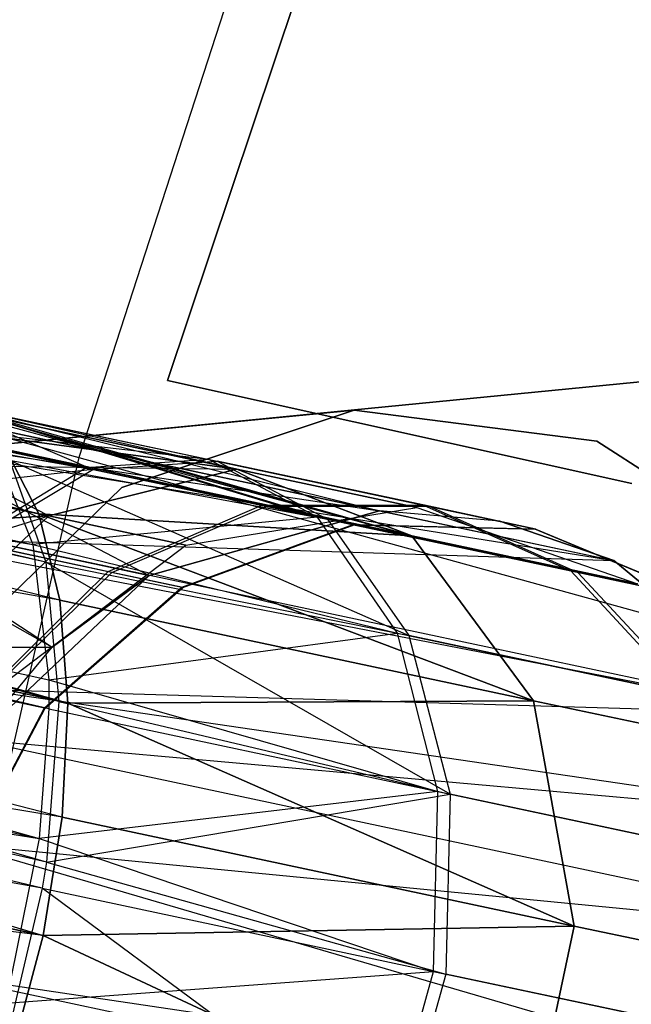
# Model space of a CAD drawing. Extents: x 0.3 to 7.1, y -3.38 to 3.38.
# Tile 197 of 256: x 2.15 to 2.28, y 0.31 to 0.51. Entities that reach past the tile are written whole.
import ezdxf

# ---------------------------------------------------------------- set-up
doc = ezdxf.new("R2010")
doc.units = 0
doc.header["$LTSCALE"] = 2.54
doc.layers.get('0').update_dxf_attribs({"linetype": 'CONTINUOUS'})

# ---------------------------------------------------------------- blocks, each defined once
blk = doc.blocks.new('SINGLES_AVVSTL_STL')
at = {"color": 0}
for p, q in [((2.22453, 0.56083, 54.63894), (2.18338, 0.43784, 54.63894)), ((2.18338, 0.43784, 54.83894), (2.22453, 0.56083, 54.83894)), ((2.18338, 0.43784, 54.83894), (2.22453, 0.56083, 54.83894)), ((2.22453, 0.56083, 54.63894), (2.18338, 0.43784, 54.63894)), ((2.22453, 0.56083, 20.27364), (2.18338, 0.43783, 20.27364)), ((2.18338, 0.43783, 20.47364), (2.22453, 0.56083, 20.47364)), ((2.18338, 0.43783, 20.47364), (2.22453, 0.56083, 20.47364)), ((2.22453, 0.56083, 20.27364), (2.18338, 0.43783, 20.27364)), ((2.20967, 0.55794, 5.1494), (2.16564, 0.42244, 5.1494)), ((2.20967, 0.55794, 5.1494), (2.16564, 0.42244, 5.1494)), ((2.15765, 0.41119, 20.57673), (1.59332, 0.54849, 20.88316)), ((2.15765, 0.41119, 20.57673), (1.59332, 0.54849, 20.88316)), ((2.15765, 0.41119, 20.11213), (1.61685, 0.52614, 19.77053)), ((2.15765, 0.41119, 20.11213), (1.61685, 0.52614, 19.77053)), ((2.16185, 0.39395, 20.09581), (1.61685, 0.52614, 19.77053)), ((2.16185, 0.39395, 20.09581), (1.61685, 0.52614, 19.77053)), ((1.61685, 0.52614, 20.91834), (2.15765, 0.41119, 20.57673)), ((2.16343, 0.37333, 20.60545), (1.61685, 0.52614, 20.91834)), ((2.16343, 0.37333, 20.60545), (1.61685, 0.52614, 20.91834)), ((2.16185, 0.39395, 20.59306), (1.61685, 0.52614, 20.91834)), ((2.16185, 0.39395, 20.59306), (1.61685, 0.52614, 20.91834)), ((1.61685, 0.52614, 20.91834), (2.15765, 0.41119, 20.57673)), ((2.15908, 0.40152, 54.47771), (1.63674, 0.52482, 54.16797)), ((2.15908, 0.40152, 54.47771), (1.63674, 0.52482, 54.16797)), ((1.61918, 0.52132, 55.30776), (2.15647, 0.40503, 54.97045)), ((1.61918, 0.52132, 55.30776), (2.15647, 0.40503, 54.97045)), ((2.15908, 0.40152, 54.47771), (1.64127, 0.51663, 54.16001)), ((2.15908, 0.40152, 54.47771), (1.64127, 0.51663, 54.16001)), ((2.16166, 0.37368, 54.45911), (1.64127, 0.51663, 54.16001)), ((2.16166, 0.37368, 54.45911), (1.64127, 0.51663, 54.16001)), ((2.15965, 0.37219, 54.99293), (1.62722, 0.49537, 55.32462)), ((1.62722, 0.49537, 55.32462), (2.15774, 0.34627, 55.00088)), ((1.62722, 0.49537, 55.32462), (2.15774, 0.34627, 55.00088)), ((1.62722, 0.49537, 55.32462), (2.15647, 0.40503, 54.97045)), ((1.62722, 0.49537, 55.32462), (2.15647, 0.40503, 54.97045)), ((1.62722, 0.49537, 55.32462), (2.15962, 0.37801, 54.99012)), ((1.62722, 0.49537, 55.32462), (2.15962, 0.37801, 54.99012)), ((2.15965, 0.37219, 54.99293), (1.62722, 0.49537, 55.32462)), ((2.16166, 0.37368, 54.45911), (1.64914, 0.49071, 54.14302)), ((2.16166, 0.37368, 54.45911), (1.64914, 0.49071, 54.14302)), ((2.15917, 0.34156, 54.44963), (1.64914, 0.49071, 54.14302)), ((2.15917, 0.34156, 54.44963), (1.64914, 0.49071, 54.14302)), ((2.16185, 0.39395, 20.09581), (1.6286, 0.48701, 19.74558)), ((2.16185, 0.39395, 20.09581), (1.6286, 0.48701, 19.74558)), ((2.16343, 0.37333, 20.08342), (1.6286, 0.48701, 19.74558)), ((2.16343, 0.37333, 20.08342), (1.6286, 0.48701, 19.74558)), ((2.16231, 0.35053, 20.07569), (1.6286, 0.48701, 19.74558)), ((2.16231, 0.35053, 20.07569), (1.6286, 0.48701, 19.74558)), ((2.16231, 0.35053, 20.61318), (1.6286, 0.48701, 20.94329)), ((1.6286, 0.48701, 20.94329), (2.15855, 0.32686, 20.61581)), ((2.16231, 0.35053, 20.61318), (1.6286, 0.48701, 20.94329)), ((2.16343, 0.37333, 20.60545), (1.6286, 0.48701, 20.94329)), ((2.16343, 0.37333, 20.60545), (1.6286, 0.48701, 20.94329)), ((1.6286, 0.48701, 20.94329), (2.15855, 0.32686, 20.61581)), ((1.62882, 0.46333, 55.33508), (2.15774, 0.34627, 55.00088)), ((1.62882, 0.46333, 55.33508), (2.15774, 0.34627, 55.00088)), ((2.01455, 0.46413, 4.98093), (2.16564, 0.42244, 5.1494)), ((2.01455, 0.46413, 4.98093), (2.16564, 0.42244, 5.1494)), ((2.15917, 0.34156, 54.44963), (1.65064, 0.45869, 54.13249)), ((2.15917, 0.34156, 54.44963), (1.65064, 0.45869, 54.13249)), ((2.15832, 0.33634, 54.44905), (1.65064, 0.45869, 54.13249)), ((2.15832, 0.33634, 54.44905), (1.65064, 0.45869, 54.13249)), ((2.3759, 0.44715, 61.72336), (2.11123, 0.42127, 61.72336)), ((2.11123, 0.42127, 61.52336), (2.3759, 0.44715, 61.52336)), ((2.3759, 0.44715, 61.72336), (2.2207, 0.43193, 61.72336)), ((2.3759, 0.44715, 61.52336), (2.2207, 0.43193, 61.52336)), ((1.62586, 0.44008, 19.73658), (2.15855, 0.32686, 20.07306)), ((2.16231, 0.35053, 20.07569), (1.62586, 0.44008, 19.73658)), ((2.16231, 0.35053, 20.07569), (1.62586, 0.44008, 19.73658)), ((1.62586, 0.44008, 19.73658), (2.15855, 0.32686, 20.07306)), ((2.15855, 0.32686, 20.61581), (1.62586, 0.44008, 20.95229)), ((2.15855, 0.32686, 20.61581), (1.62586, 0.44008, 20.95229)), ((2.18338, 0.43784, 54.63894), (2.18338, 0.43784, 54.83894)), ((2.18338, 0.43784, 54.83894), (2.27627, 0.41724, 54.83894)), ((2.27627, 0.41724, 54.63894), (2.18338, 0.43784, 54.63894)), ((2.18338, 0.43784, 54.83894), (2.27627, 0.41724, 54.83894)), ((2.18338, 0.43784, 54.63894), (2.18338, 0.43784, 54.83894)), ((2.27627, 0.41724, 54.63894), (2.18338, 0.43784, 54.63894)), ((2.18338, 0.43783, 20.27364), (2.18338, 0.43783, 20.47364)), ((2.18338, 0.43783, 20.47364), (2.27627, 0.41724, 20.47364)), ((2.27627, 0.41724, 20.27364), (2.18338, 0.43783, 20.27364)), ((2.18338, 0.43783, 20.47364), (2.27627, 0.41724, 20.47364)), ((2.18338, 0.43783, 20.27364), (2.18338, 0.43783, 20.47364)), ((2.27627, 0.41724, 20.27364), (2.18338, 0.43783, 20.27364)), ((2.13246, 0.43389, 20.51445), (2.19724, 0.42012, 20.46236)), ((2.13246, 0.43389, 20.51445), (2.19724, 0.42012, 20.46236)), ((2.13246, 0.43389, 20.51445), (2.23223, 0.40679, 20.49216)), ((2.13246, 0.43389, 20.51445), (2.23223, 0.40679, 20.49216)), ((2.13494, 0.43408, 54.90861), (2.19164, 0.42206, 54.87628)), ((2.13494, 0.43408, 54.90861), (2.19164, 0.42206, 54.87628)), ((2.13594, 0.4339, 54.91094), (2.19164, 0.42206, 54.87628)), ((2.13594, 0.4339, 54.91094), (2.19164, 0.42206, 54.87628)), ((2.13653, 0.43373, 54.54262), (2.19331, 0.4217, 54.57553)), ((2.13653, 0.43373, 54.54262), (2.19331, 0.4217, 54.57553)), ((2.13653, 0.43373, 54.54262), (2.16846, 0.42008, 54.60255)), ((2.13653, 0.43373, 54.54262), (2.16846, 0.42008, 54.60255)), ((2.13693, 0.43365, 54.91328), (2.19164, 0.42206, 54.87628)), ((2.13693, 0.43365, 54.91328), (2.19164, 0.42206, 54.87628)), ((2.13693, 0.43365, 54.91328), (2.21338, 0.41053, 54.90357)), ((2.13693, 0.43365, 54.91328), (2.21338, 0.41053, 54.90357)), ((2.19724, 0.42012, 20.22652), (2.13764, 0.43354, 20.16352)), ((2.19724, 0.42012, 20.22652), (2.13764, 0.43354, 20.16352)), ((2.13764, 0.43354, 20.52535), (2.23223, 0.40679, 20.49216)), ((2.13764, 0.43354, 20.52535), (2.23223, 0.40679, 20.49216)), ((2.13764, 0.43354, 54.54008), (2.19331, 0.4217, 54.57553)), ((2.13764, 0.43354, 54.54008), (2.19331, 0.4217, 54.57553)), ((2.13764, 0.43354, 61.42473), (2.22581, 0.41182, 61.44865)), ((2.13764, 0.43354, 61.42473), (2.22581, 0.41182, 61.44865)), ((2.13873, 0.43327, 54.53752), (2.21535, 0.41012, 54.5485)), ((2.13873, 0.43327, 54.53752), (2.21535, 0.41012, 54.5485)), ((2.13873, 0.43327, 54.53752), (2.19331, 0.4217, 54.57553)), ((2.13873, 0.43327, 54.53752), (2.19331, 0.4217, 54.57553)), ((1.62381, 0.43246, 55.337), (2.15774, 0.34627, 55.00088)), ((1.62381, 0.43246, 55.337), (2.15774, 0.34627, 55.00088)), ((2.11123, 0.42127, 61.72336), (2.2207, 0.43193, 61.72336)), ((2.2207, 0.43193, 61.52336), (2.11123, 0.42127, 61.52336)), ((2.1318, 0.43181, 61.44863), (2.22581, 0.41182, 61.44865)), ((2.1318, 0.43181, 61.44863), (2.22581, 0.41182, 61.44865)), ((2.19724, 0.42012, 20.22652), (2.14251, 0.43176, 20.15262)), ((2.19724, 0.42012, 20.22652), (2.14251, 0.43176, 20.15262)), ((2.23223, 0.40679, 20.1967), (2.14251, 0.43176, 20.15262)), ((2.23223, 0.40679, 20.1967), (2.14251, 0.43176, 20.15262)), ((2.14251, 0.43176, 20.53625), (2.23223, 0.40679, 20.49216)), ((2.14251, 0.43176, 20.53625), (2.23223, 0.40679, 20.49216)), ((2.17426, 0.41644, 61.72336), (2.2207, 0.43193, 61.72336)), ((2.2207, 0.43193, 61.52336), (2.17426, 0.41644, 61.52336)), ((2.2207, 0.43193, 61.52336), (2.17426, 0.41644, 61.52336)), ((2.17426, 0.41644, 61.72336), (2.2207, 0.43193, 61.72336)), ((2.2207, 0.43193, 61.72336), (2.26926, 0.42573, 61.72336)), ((2.26926, 0.42573, 61.52336), (2.2207, 0.43193, 61.52336)), ((2.2207, 0.43193, 61.72336), (2.2207, 0.43193, 61.52336)), ((2.26926, 0.42573, 61.52336), (2.2207, 0.43193, 61.52336)), ((2.2207, 0.43193, 61.72336), (2.26926, 0.42573, 61.72336)), ((2.2207, 0.43193, 61.72336), (2.2207, 0.43193, 61.52336)), ((2.19164, 0.42206, 54.87628), (2.12044, 0.43029, 54.8778)), ((2.19164, 0.42206, 54.87628), (2.12044, 0.43029, 54.8778)), ((2.16709, 0.42037, 54.84898), (2.12044, 0.43029, 54.8778)), ((2.16709, 0.42037, 54.84898), (2.12044, 0.43029, 54.8778)), ((2.15962, 0.41077, 20.25459), (2.1215, 0.43032, 20.1956)), ((2.15962, 0.41077, 20.25459), (2.1215, 0.43032, 20.1956)), ((2.19724, 0.42012, 20.22652), (2.1215, 0.43032, 20.1956)), ((2.19724, 0.42012, 20.22652), (2.1215, 0.43032, 20.1956)), ((2.1215, 0.43032, 20.49327), (2.19724, 0.42012, 20.46236)), ((2.1215, 0.43032, 20.49327), (2.19724, 0.42012, 20.46236)), ((2.14228, 0.42959, 61.40081), (2.27263, 0.40187, 61.40079)), ((2.14228, 0.42959, 61.40081), (2.22581, 0.41182, 61.44865)), ((2.14228, 0.42959, 61.40081), (2.27263, 0.40187, 61.40079)), ((2.14228, 0.42959, 61.40081), (2.22581, 0.41182, 61.44865)), ((2.15832, 0.33634, 54.44905), (1.64561, 0.42783, 54.13054)), ((2.15832, 0.33634, 54.44905), (1.64561, 0.42783, 54.13054)), ((2.12008, 0.42868, 54.57681), (2.16846, 0.42008, 54.60255)), ((2.12008, 0.42868, 54.57681), (2.16846, 0.42008, 54.60255)), ((2.12664, 0.42661, 61.46633), (2.22581, 0.41182, 61.44865)), ((2.12664, 0.42661, 61.46633), (2.22581, 0.41182, 61.44865)), ((2.12664, 0.42661, 61.46633), (2.17973, 0.39888, 61.49103)), ((2.12664, 0.42661, 61.46633), (2.17973, 0.39888, 61.49103)), ((2.26926, 0.42573, 61.72336), (2.31033, 0.39908, 61.72336)), ((2.31033, 0.39908, 61.52336), (2.26926, 0.42573, 61.52336)), ((2.26926, 0.42573, 61.52336), (2.26926, 0.42573, 61.72336)), ((2.26926, 0.42573, 61.52336), (2.26926, 0.42573, 61.72336)), ((2.31033, 0.39908, 61.52336), (2.26926, 0.42573, 61.52336)), ((2.26926, 0.42573, 61.72336), (2.31033, 0.39908, 61.72336)), ((2.14869, 0.42428, 54.94406), (2.21338, 0.41053, 54.90357)), ((2.14869, 0.42428, 54.94406), (2.21338, 0.41053, 54.90357)), ((2.14869, 0.42428, 54.94406), (2.15647, 0.40503, 54.97045)), ((2.14869, 0.42428, 54.94406), (2.15647, 0.40503, 54.97045)), ((2.23223, 0.40679, 20.1967), (2.15107, 0.42404, 20.13144)), ((2.23223, 0.40679, 20.1967), (2.15107, 0.42404, 20.13144)), ((2.15765, 0.41119, 20.11213), (2.15107, 0.42404, 20.13144)), ((2.15107, 0.42404, 20.55742), (2.23223, 0.40679, 20.49216)), ((2.15107, 0.42404, 20.55742), (2.23223, 0.40679, 20.49216)), ((2.15107, 0.42404, 20.55742), (2.15765, 0.41119, 20.57673)), ((2.15765, 0.41119, 20.11213), (2.15107, 0.42404, 20.13144)), ((2.15107, 0.42404, 20.55742), (2.15765, 0.41119, 20.57673)), ((2.16564, 0.42244, 5.1494), (2.13393, 0.28353, 5.1494)), ((2.16564, 0.42244, 5.1494), (2.13393, 0.28353, 5.1494)), ((2.14499, 0.42235, 61.38237), (2.27263, 0.40187, 61.40079)), ((2.14499, 0.42235, 61.38237), (2.27263, 0.40187, 61.40079)), ((2.15176, 0.42194, 54.50336), (2.15908, 0.40152, 54.47771)), ((2.15176, 0.42194, 54.50336), (2.15908, 0.40152, 54.47771)), ((2.15176, 0.42194, 54.50336), (2.23161, 0.38688, 54.52513)), ((2.15176, 0.42194, 54.50336), (2.23161, 0.38688, 54.52513)), ((2.15176, 0.42194, 54.50336), (2.21535, 0.41012, 54.5485)), ((2.15176, 0.42194, 54.50336), (2.21535, 0.41012, 54.5485)), ((2.16564, 0.42244, 5.1494), (2.32943, 0.37723, 5.30457)), ((2.16564, 0.42244, 5.1494), (2.32943, 0.37723, 5.30457)), ((2.19164, 0.42206, 54.87628), (2.16709, 0.42037, 54.84898)), ((2.19164, 0.42206, 54.87628), (2.16709, 0.42037, 54.84898)), ((2.16846, 0.42008, 54.60255), (2.19331, 0.4217, 54.57553)), ((2.16846, 0.42008, 54.60255), (2.19331, 0.4217, 54.57553)), ((2.21338, 0.41053, 54.90357), (2.19164, 0.42206, 54.87628)), ((2.19164, 0.42206, 54.87628), (2.23458, 0.41293, 54.82215)), ((2.21338, 0.41053, 54.90357), (2.19164, 0.42206, 54.87628)), ((2.19164, 0.42206, 54.87628), (2.23458, 0.41293, 54.82215)), ((2.19331, 0.4217, 54.57553), (2.21535, 0.41012, 54.5485)), ((2.23572, 0.41269, 54.6303), (2.19331, 0.4217, 54.57553)), ((2.19331, 0.4217, 54.57553), (2.21535, 0.41012, 54.5485)), ((2.23572, 0.41269, 54.6303), (2.19331, 0.4217, 54.57553)), ((2.16846, 0.42008, 54.60255), (2.10518, 0.41298, 54.60251)), ((2.16846, 0.42008, 54.60255), (2.10518, 0.41298, 54.60251)), ((2.15962, 0.41077, 20.25459), (2.11027, 0.42126, 20.2149)), ((2.15962, 0.41077, 20.25459), (2.11027, 0.42126, 20.2149)), ((2.11027, 0.42126, 20.47396), (2.15962, 0.41077, 20.43428)), ((2.11027, 0.42126, 20.47396), (2.15962, 0.41077, 20.43428)), ((2.11027, 0.42126, 20.47396), (2.19724, 0.42012, 20.46236)), ((2.11027, 0.42126, 20.47396), (2.19724, 0.42012, 20.46236)), ((2.16709, 0.42037, 54.84898), (2.14305, 0.4057, 54.82537)), ((2.16709, 0.42037, 54.84898), (2.14305, 0.4057, 54.82537)), ((2.14416, 0.40547, 54.62593), (2.16846, 0.42008, 54.60255)), ((2.14416, 0.40547, 54.62593), (2.16846, 0.42008, 54.60255)), ((2.15962, 0.41077, 20.25459), (2.19724, 0.42012, 20.22652)), ((2.19724, 0.42012, 20.46236), (2.15962, 0.41077, 20.43428)), ((2.15962, 0.41077, 20.25459), (2.19724, 0.42012, 20.22652)), ((2.19724, 0.42012, 20.46236), (2.15962, 0.41077, 20.43428)), ((2.16709, 0.42037, 54.84898), (2.20227, 0.4129, 54.80463)), ((2.16709, 0.42037, 54.84898), (2.20227, 0.4129, 54.80463)), ((2.20321, 0.4127, 54.64743), (2.16846, 0.42008, 54.60255)), ((2.20321, 0.4127, 54.64743), (2.16846, 0.42008, 54.60255)), ((2.19724, 0.42012, 20.22652), (2.23223, 0.40679, 20.1967)), ((2.23223, 0.40679, 20.49216), (2.19724, 0.42012, 20.46236)), ((2.23325, 0.41247, 20.30231), (2.19724, 0.42012, 20.22652)), ((2.23325, 0.41247, 20.30231), (2.19724, 0.42012, 20.22652)), ((2.19724, 0.42012, 20.22652), (2.23223, 0.40679, 20.1967)), ((2.19724, 0.42012, 20.46236), (2.23325, 0.41247, 20.38656)), ((2.19724, 0.42012, 20.46236), (2.23325, 0.41247, 20.38656)), ((2.23223, 0.40679, 20.49216), (2.19724, 0.42012, 20.46236)), ((2.13914, 0.38234, 61.72336), (2.17426, 0.41644, 61.72336)), ((2.17426, 0.41644, 61.52336), (2.13914, 0.38234, 61.52336)), ((2.17426, 0.41644, 61.52336), (2.13914, 0.38234, 61.52336)), ((2.13914, 0.38234, 61.72336), (2.17426, 0.41644, 61.72336)), ((2.17426, 0.41644, 61.52336), (2.17426, 0.41644, 61.72336)), ((2.17426, 0.41644, 61.52336), (2.17426, 0.41644, 61.72336)), ((2.1179, 0.41203, 61.49102), (2.17973, 0.39888, 61.49103)), ((2.1179, 0.41203, 61.49102), (2.17973, 0.39888, 61.49103)), ((2.1179, 0.41203, 61.49102), (2.16034, 0.38455, 61.50702)), ((2.1179, 0.41203, 61.49102), (2.16034, 0.38455, 61.50702)), ((2.17152, 0.39965, 54.78948), (2.20227, 0.4129, 54.80463)), ((2.17152, 0.39965, 54.78948), (2.20227, 0.4129, 54.80463)), ((2.17228, 0.39949, 54.66225), (2.20321, 0.4127, 54.64743)), ((2.17228, 0.39949, 54.66225), (2.20321, 0.4127, 54.64743)), ((2.22581, 0.41182, 61.75081), (2.17973, 0.39888, 61.75081)), ((2.17973, 0.39888, 61.49103), (2.22581, 0.41182, 61.44865)), ((2.22581, 0.41182, 61.75081), (2.17973, 0.39888, 61.75081)), ((2.17973, 0.39888, 61.49103), (2.22581, 0.41182, 61.44865)), ((2.18706, 0.40494, 20.31234), (2.23325, 0.41247, 20.30231)), ((2.18706, 0.40494, 20.37653), (2.23325, 0.41247, 20.38656)), ((2.18706, 0.40494, 20.31234), (2.23325, 0.41247, 20.30231)), ((2.18706, 0.40494, 20.37653), (2.23325, 0.41247, 20.38656)), ((2.20227, 0.4129, 54.80463), (2.23458, 0.41293, 54.82215)), ((2.20227, 0.4129, 54.80463), (2.23458, 0.41293, 54.82215)), ((2.20227, 0.4129, 54.80463), (2.22048, 0.40903, 54.75029)), ((2.20227, 0.4129, 54.80463), (2.22048, 0.40903, 54.75029)), ((2.20321, 0.4127, 54.64743), (2.23572, 0.41269, 54.6303)), ((2.20321, 0.4127, 54.64743), (2.23572, 0.41269, 54.6303)), ((2.2207, 0.40898, 54.70154), (2.20321, 0.4127, 54.64743)), ((2.2207, 0.40898, 54.70154), (2.20321, 0.4127, 54.64743)), ((2.24983, 0.40969, 61.75081), (2.22581, 0.41182, 61.75081)), ((2.22581, 0.41182, 61.75081), (2.22581, 0.41182, 61.44865)), ((2.22581, 0.41182, 61.75081), (2.27263, 0.40187, 61.40079)), ((2.22581, 0.41182, 61.75081), (2.22581, 0.41182, 61.44865)), ((2.22581, 0.41182, 61.75081), (2.27263, 0.40187, 61.40079)), ((2.24983, 0.40969, 61.75081), (2.22581, 0.41182, 61.75081)), ((2.23325, 0.41247, 20.30231), (2.27734, 0.3972, 20.29165)), ((2.23325, 0.41247, 20.38656), (2.23325, 0.41247, 20.30231)), ((2.23325, 0.41247, 20.38656), (2.23325, 0.41247, 20.30231)), ((2.23325, 0.41247, 20.38656), (2.27734, 0.3972, 20.39721)), ((2.23325, 0.41247, 20.30231), (2.27734, 0.3972, 20.29165)), ((2.23325, 0.41247, 20.38656), (2.27734, 0.3972, 20.39721)), ((2.23458, 0.41293, 54.82215), (2.2568, 0.40821, 54.75582)), ((2.23458, 0.41293, 54.82215), (2.26407, 0.39976, 54.83967)), ((2.23458, 0.41293, 54.82215), (2.2568, 0.40821, 54.75582)), ((2.23458, 0.41293, 54.82215), (2.26407, 0.39976, 54.83967)), ((2.23572, 0.41269, 54.6303), (2.26542, 0.39947, 54.61317)), ((2.25707, 0.40815, 54.69634), (2.23572, 0.41269, 54.6303)), ((2.23572, 0.41269, 54.6303), (2.26542, 0.39947, 54.61317)), ((2.25707, 0.40815, 54.69634), (2.23572, 0.41269, 54.6303)), ((2.08959, 0.38903, 20.44525), (2.15962, 0.41077, 20.43428)), ((2.08959, 0.38903, 20.44525), (2.15962, 0.41077, 20.43428)), ((2.15962, 0.41077, 20.25459), (2.09942, 0.40722, 20.23123)), ((2.15962, 0.41077, 20.25459), (2.09942, 0.40722, 20.23123)), ((2.09942, 0.40722, 20.45764), (2.15962, 0.41077, 20.43428)), ((2.09942, 0.40722, 20.45764), (2.15962, 0.41077, 20.43428)), ((2.128, 0.38086, 20.27451), (2.15962, 0.41077, 20.25459)), ((2.15962, 0.41077, 20.43428), (2.128, 0.38086, 20.41436)), ((2.128, 0.38086, 20.27451), (2.15962, 0.41077, 20.25459)), ((2.15962, 0.41077, 20.43428), (2.128, 0.38086, 20.41436)), ((2.21338, 0.41053, 54.90357), (2.15647, 0.40503, 54.97045)), ((2.21338, 0.41053, 54.90357), (2.15647, 0.40503, 54.97045)), ((2.23223, 0.40679, 20.1967), (2.15765, 0.41119, 20.11213)), ((2.23223, 0.40679, 20.1967), (2.15765, 0.41119, 20.11213)), ((2.25658, 0.37382, 20.17199), (2.15765, 0.41119, 20.11213)), ((2.25658, 0.37382, 20.17199), (2.15765, 0.41119, 20.11213)), ((2.16185, 0.39395, 20.09581), (2.15765, 0.41119, 20.11213)), ((2.15765, 0.41119, 20.57673), (2.23223, 0.40679, 20.49216)), ((2.15765, 0.41119, 20.57673), (2.23223, 0.40679, 20.49216)), ((2.15765, 0.41119, 20.57673), (2.25658, 0.37382, 20.51688)), ((2.15765, 0.41119, 20.57673), (2.16185, 0.39395, 20.59306)), ((2.15765, 0.41119, 20.57673), (2.25658, 0.37382, 20.51688)), ((2.16185, 0.39395, 20.09581), (2.15765, 0.41119, 20.11213)), ((2.15765, 0.41119, 20.57673), (2.16185, 0.39395, 20.59306)), ((2.18706, 0.40494, 20.31234), (2.15962, 0.41077, 20.25459)), ((2.18706, 0.40494, 20.31234), (2.15962, 0.41077, 20.25459)), ((2.15962, 0.41077, 20.43428), (2.18706, 0.40494, 20.37653)), ((2.15962, 0.41077, 20.43428), (2.18706, 0.40494, 20.37653)), ((2.22938, 0.38735, 54.92718), (2.21338, 0.41053, 54.90357)), ((2.21338, 0.41053, 54.90357), (2.26407, 0.39976, 54.83967)), ((2.22938, 0.38735, 54.92718), (2.21338, 0.41053, 54.90357)), ((2.21338, 0.41053, 54.90357), (2.26407, 0.39976, 54.83967)), ((2.21535, 0.41012, 54.5485), (2.23161, 0.38688, 54.52513)), ((2.26542, 0.39947, 54.61317), (2.21535, 0.41012, 54.5485)), ((2.21535, 0.41012, 54.5485), (2.23161, 0.38688, 54.52513)), ((2.26542, 0.39947, 54.61317), (2.21535, 0.41012, 54.5485)), ((2.27263, 0.40187, 61.75081), (2.24983, 0.40969, 61.75081)), ((2.24983, 0.40969, 61.75081), (2.27263, 0.40187, 61.40079)), ((2.24983, 0.40969, 61.75081), (2.27263, 0.40187, 61.40079)), ((2.27263, 0.40187, 61.75081), (2.24983, 0.40969, 61.75081)), ((2.11655, 0.40922, 61.49429), (2.16034, 0.38455, 61.50702)), ((2.11655, 0.40922, 61.49429), (2.16034, 0.38455, 61.50702)), ((2.18626, 0.39652, 54.7455), (2.22048, 0.40903, 54.75029)), ((2.18626, 0.39652, 54.7455), (2.22048, 0.40903, 54.75029)), ((2.18644, 0.39648, 54.70604), (2.2207, 0.40898, 54.70154)), ((2.18644, 0.39648, 54.70604), (2.2207, 0.40898, 54.70154)), ((2.22048, 0.40903, 54.75029), (2.2207, 0.40898, 54.70154)), ((2.22048, 0.40903, 54.75029), (2.2568, 0.40821, 54.75582)), ((2.22048, 0.40903, 54.75029), (2.2207, 0.40898, 54.70154)), ((2.22048, 0.40903, 54.75029), (2.2568, 0.40821, 54.75582)), ((2.2207, 0.40898, 54.70154), (2.25707, 0.40815, 54.69634)), ((2.2207, 0.40898, 54.70154), (2.25707, 0.40815, 54.69634)), ((2.2568, 0.40821, 54.75582), (2.25707, 0.40815, 54.69634)), ((2.2568, 0.40821, 54.75582), (2.2903, 0.39418, 54.76136)), ((2.2568, 0.40821, 54.75582), (2.25707, 0.40815, 54.69634)), ((2.2568, 0.40821, 54.75582), (2.2903, 0.39418, 54.76136)), ((2.25707, 0.40815, 54.69634), (2.29063, 0.39412, 54.69113)), ((2.25707, 0.40815, 54.69634), (2.29063, 0.39412, 54.69113)), ((2.14305, 0.4057, 54.82537), (2.17152, 0.39965, 54.78948)), ((2.14305, 0.4057, 54.82537), (2.17152, 0.39965, 54.78948)), ((2.30946, 0.3713, 61.35841), (2.14701, 0.40584, 61.35842)), ((2.14701, 0.40584, 61.35842), (2.27263, 0.40187, 61.40079)), ((2.14701, 0.40584, 61.35842), (2.27263, 0.40187, 61.40079)), ((2.30946, 0.3713, 61.35841), (2.14701, 0.40584, 61.35842)), ((2.23223, 0.40679, 20.1967), (2.25658, 0.37382, 20.17199)), ((2.25658, 0.37382, 20.51688), (2.23223, 0.40679, 20.49216)), ((2.27734, 0.3972, 20.29165), (2.23223, 0.40679, 20.1967)), ((2.27734, 0.3972, 20.29165), (2.23223, 0.40679, 20.1967)), ((2.23223, 0.40679, 20.1967), (2.25658, 0.37382, 20.17199)), ((2.23223, 0.40679, 20.49216), (2.27734, 0.3972, 20.39721)), ((2.23223, 0.40679, 20.49216), (2.27734, 0.3972, 20.39721)), ((2.25658, 0.37382, 20.51688), (2.23223, 0.40679, 20.49216)), ((2.17228, 0.39949, 54.66225), (2.14416, 0.40547, 54.62593)), ((2.17228, 0.39949, 54.66225), (2.14416, 0.40547, 54.62593)), ((2.14935, 0.37632, 20.31945), (2.18706, 0.40494, 20.31234)), ((2.14935, 0.37632, 20.36942), (2.18706, 0.40494, 20.37653)), ((2.14935, 0.37632, 20.31945), (2.18706, 0.40494, 20.31234)), ((2.14935, 0.37632, 20.36942), (2.18706, 0.40494, 20.37653)), ((2.15647, 0.40503, 54.97045), (2.22938, 0.38735, 54.92718)), ((2.15647, 0.40503, 54.97045), (2.22938, 0.38735, 54.92718)), ((2.15647, 0.40503, 54.97045), (2.15962, 0.37801, 54.99012)), ((2.15647, 0.40503, 54.97045), (2.15962, 0.37801, 54.99012)), ((2.18706, 0.40494, 20.37653), (2.18706, 0.40494, 20.31234)), ((2.18706, 0.40494, 20.37653), (2.18706, 0.40494, 20.31234)), ((2.14711, 0.40272, 61.35514), (2.30946, 0.3713, 61.35841)), ((2.14711, 0.40272, 61.35514), (2.30946, 0.3713, 61.35841)), ((2.30946, 0.3713, 61.75081), (2.27263, 0.40187, 61.75081)), ((2.27263, 0.40187, 61.40079), (2.30946, 0.3713, 61.35841)), ((2.30946, 0.3713, 61.75081), (2.27263, 0.40187, 61.75081)), ((2.27263, 0.40187, 61.40079), (2.30946, 0.3713, 61.35841)), ((2.27263, 0.40187, 61.40079), (2.27263, 0.40187, 61.75081)), ((2.27263, 0.40187, 61.40079), (2.27263, 0.40187, 61.75081)), ((2.14648, 0.37499, 54.77874), (2.17152, 0.39965, 54.78948)), ((2.14648, 0.37499, 54.77874), (2.17152, 0.39965, 54.78948)), ((2.15908, 0.40152, 54.47771), (2.16166, 0.37368, 54.45911)), ((2.23989, 0.35514, 54.50856), (2.15908, 0.40152, 54.47771)), ((2.15908, 0.40152, 54.47771), (2.23161, 0.38688, 54.52513)), ((2.15908, 0.40152, 54.47771), (2.23161, 0.38688, 54.52513)), ((2.15908, 0.40152, 54.47771), (2.16166, 0.37368, 54.45911)), ((2.23989, 0.35514, 54.50856), (2.15908, 0.40152, 54.47771)), ((2.17152, 0.39965, 54.78948), (2.18626, 0.39652, 54.7455)), ((2.17152, 0.39965, 54.78948), (2.18626, 0.39652, 54.7455)), ((2.26407, 0.39976, 54.83967), (2.2903, 0.39418, 54.76136)), ((2.26407, 0.39976, 54.83967), (2.28677, 0.37516, 54.85482)), ((2.26407, 0.39976, 54.83967), (2.2903, 0.39418, 54.76136)), ((2.26407, 0.39976, 54.83967), (2.28677, 0.37516, 54.85482)), ((2.17973, 0.39888, 61.75081), (2.14495, 0.366, 61.75081)), ((2.17973, 0.39888, 61.75081), (2.14495, 0.366, 61.75081)), ((2.14711, 0.37486, 54.67275), (2.17228, 0.39949, 54.66225)), ((2.14711, 0.37486, 54.67275), (2.17228, 0.39949, 54.66225)), ((2.16034, 0.38455, 61.50702), (2.17973, 0.39888, 61.49103)), ((2.17973, 0.39888, 61.75081), (2.16034, 0.38455, 61.50702)), ((2.17973, 0.39888, 61.75081), (2.16034, 0.38455, 61.50702)), ((2.16034, 0.38455, 61.50702), (2.17973, 0.39888, 61.49103)), ((2.18644, 0.39648, 54.70604), (2.17228, 0.39949, 54.66225)), ((2.18644, 0.39648, 54.70604), (2.17228, 0.39949, 54.66225)), ((2.17973, 0.39888, 61.75081), (2.17973, 0.39888, 61.49103)), ((2.17973, 0.39888, 61.75081), (2.17973, 0.39888, 61.49103)), ((2.26542, 0.39947, 54.61317), (2.2883, 0.37483, 54.59835)), ((2.29063, 0.39412, 54.69113), (2.26542, 0.39947, 54.61317)), ((2.26542, 0.39947, 54.61317), (2.2883, 0.37483, 54.59835)), ((2.29063, 0.39412, 54.69113), (2.26542, 0.39947, 54.61317)), ((2.15855, 0.32686, 20.07306), (1.60927, 0.3961, 19.74558)), ((2.15855, 0.32686, 20.07306), (1.60927, 0.3961, 19.74558)), ((2.15876, 0.37238, 54.7421), (2.18626, 0.39652, 54.7455)), ((2.15876, 0.37238, 54.7421), (2.18626, 0.39652, 54.7455)), ((2.15891, 0.37235, 54.70923), (2.18644, 0.39648, 54.70604)), ((2.15891, 0.37235, 54.70923), (2.18644, 0.39648, 54.70604)), ((2.18626, 0.39652, 54.7455), (2.18644, 0.39648, 54.70604)), ((2.18626, 0.39652, 54.7455), (2.18644, 0.39648, 54.70604)), ((2.25658, 0.37382, 20.17199), (2.16185, 0.39395, 20.09581)), ((2.25658, 0.37382, 20.17199), (2.16185, 0.39395, 20.09581)), ((2.16343, 0.37333, 20.08342), (2.16185, 0.39395, 20.09581)), ((2.16185, 0.39395, 20.59306), (2.25658, 0.37382, 20.51688)), ((2.16185, 0.39395, 20.59306), (2.25658, 0.37382, 20.51688)), ((2.16185, 0.39395, 20.59306), (2.16343, 0.37333, 20.60545)), ((2.16343, 0.37333, 20.08342), (2.16185, 0.39395, 20.09581)), ((2.16185, 0.39395, 20.59306), (2.16343, 0.37333, 20.60545)), ((2.15962, 0.37801, 54.99012), (2.22938, 0.38735, 54.92718)), ((2.15962, 0.37801, 54.99012), (2.22938, 0.38735, 54.92718)), ((2.23747, 0.35565, 54.94391), (2.22938, 0.38735, 54.92718)), ((2.22938, 0.38735, 54.92718), (2.28677, 0.37516, 54.85482)), ((2.23747, 0.35565, 54.94391), (2.22938, 0.38735, 54.92718)), ((2.22938, 0.38735, 54.92718), (2.28677, 0.37516, 54.85482)), ((2.23161, 0.38688, 54.52513), (2.23989, 0.35514, 54.50856)), ((2.2883, 0.37483, 54.59835), (2.23161, 0.38688, 54.52513)), ((2.23161, 0.38688, 54.52513), (2.23989, 0.35514, 54.50856)), ((2.2883, 0.37483, 54.59835), (2.23161, 0.38688, 54.52513)), ((2.10682, 0.38441, 61.51375), (2.16034, 0.38455, 61.50702)), ((2.10682, 0.38441, 61.51375), (2.16034, 0.38455, 61.50702)), ((2.14495, 0.366, 61.51823), (2.16034, 0.38455, 61.50702)), ((2.14495, 0.366, 61.75081), (2.16034, 0.38455, 61.50702)), ((2.14495, 0.366, 61.51823), (2.16034, 0.38455, 61.50702)), ((2.14495, 0.366, 61.75081), (2.16034, 0.38455, 61.50702)), ((2.15962, 0.37801, 54.99012), (2.23747, 0.35565, 54.94391)), ((2.15962, 0.37801, 54.99012), (2.23747, 0.35565, 54.94391)), ((2.15962, 0.37801, 54.99012), (2.15965, 0.37219, 54.99293)), ((2.15962, 0.37801, 54.99012), (2.15965, 0.37219, 54.99293)), ((2.14596, 0.3761, 61.3357), (2.32134, 0.35033, 61.34243)), ((2.14596, 0.3761, 61.3357), (2.32134, 0.35033, 61.34243)), ((2.14596, 0.3761, 61.3357), (2.30946, 0.3713, 61.35841)), ((2.14596, 0.3761, 61.3357), (2.30946, 0.3713, 61.35841)), ((2.14648, 0.37499, 54.77874), (2.15876, 0.37238, 54.7421)), ((2.14648, 0.37499, 54.77874), (2.15876, 0.37238, 54.7421)), ((2.15891, 0.37235, 54.70923), (2.14711, 0.37486, 54.67275)), ((2.15891, 0.37235, 54.70923), (2.14711, 0.37486, 54.67275)), ((2.14169, 0.33988, 54.74056), (2.15876, 0.37238, 54.7421)), ((2.14169, 0.33988, 54.74056), (2.15876, 0.37238, 54.7421)), ((2.14182, 0.33985, 54.71069), (2.15891, 0.37235, 54.70923)), ((2.14182, 0.33985, 54.71069), (2.15891, 0.37235, 54.70923)), ((2.15965, 0.37219, 54.99293), (2.15774, 0.34627, 55.00088)), ((2.15965, 0.37219, 54.99293), (2.15774, 0.34627, 55.00088)), ((2.15876, 0.37238, 54.7421), (2.15891, 0.37235, 54.70923)), ((2.15876, 0.37238, 54.7421), (2.15891, 0.37235, 54.70923)), ((2.16166, 0.37368, 54.45911), (2.15917, 0.34156, 54.44963)), ((2.16166, 0.37368, 54.45911), (2.15917, 0.34156, 54.44963)), ((2.15965, 0.37219, 54.99293), (2.23747, 0.35565, 54.94391)), ((2.15965, 0.37219, 54.99293), (2.23747, 0.35565, 54.94391)), ((2.16166, 0.37368, 54.45911), (2.23989, 0.35514, 54.50856)), ((2.16166, 0.37368, 54.45911), (2.23989, 0.35514, 54.50856)), ((2.16231, 0.35053, 20.07569), (2.16343, 0.37333, 20.08342)), ((2.16343, 0.37333, 20.60545), (2.16231, 0.35053, 20.61318)), ((2.16231, 0.35053, 20.07569), (2.16343, 0.37333, 20.08342)), ((2.16343, 0.37333, 20.60545), (2.16231, 0.35053, 20.61318)), ((2.25658, 0.37382, 20.17199), (2.16343, 0.37333, 20.08342)), ((2.25658, 0.37382, 20.17199), (2.16343, 0.37333, 20.08342)), ((2.16343, 0.37333, 20.60545), (2.25658, 0.37382, 20.51688)), ((2.16343, 0.37333, 20.60545), (2.25658, 0.37382, 20.51688)), ((2.26471, 0.32876, 20.15803), (2.16343, 0.37333, 20.08342)), ((2.26471, 0.32876, 20.15803), (2.16343, 0.37333, 20.08342)), ((2.16343, 0.37333, 20.60545), (2.26471, 0.32876, 20.53083)), ((2.16343, 0.37333, 20.60545), (2.26471, 0.32876, 20.53083)), ((2.25658, 0.37382, 20.17199), (2.26471, 0.32876, 20.15803)), ((2.26471, 0.32876, 20.53083), (2.25658, 0.37382, 20.51688)), ((2.30924, 0.36262, 20.28282), (2.25658, 0.37382, 20.17199)), ((2.30924, 0.36262, 20.28282), (2.25658, 0.37382, 20.17199)), ((2.25658, 0.37382, 20.17199), (2.26471, 0.32876, 20.15803)), ((2.25658, 0.37382, 20.51688), (2.30924, 0.36262, 20.40604)), ((2.25658, 0.37382, 20.51688), (2.30924, 0.36262, 20.40604)), ((2.26471, 0.32876, 20.53083), (2.25658, 0.37382, 20.51688)), ((2.14487, 0.36604, 61.33123), (2.32787, 0.32712, 61.33122)), ((2.14487, 0.36604, 61.33123), (2.32787, 0.32712, 61.33122)), ((2.14487, 0.36604, 61.33123), (2.32134, 0.35033, 61.34243)), ((2.14487, 0.36604, 61.33123), (2.32134, 0.35033, 61.34243)), ((2.23747, 0.35565, 54.94391), (2.15774, 0.34627, 55.00088)), ((2.23747, 0.35565, 54.94391), (2.15774, 0.34627, 55.00088)), ((2.15917, 0.34156, 54.44963), (2.23989, 0.35514, 54.50856)), ((2.15917, 0.34156, 54.44963), (2.23989, 0.35514, 54.50856)), ((2.23657, 0.31971, 54.95151), (2.23747, 0.35565, 54.94391)), ((2.23657, 0.31971, 54.95151), (2.23747, 0.35565, 54.94391)), ((2.23747, 0.35565, 54.94391), (2.29962, 0.34244, 54.86556)), ((2.23747, 0.35565, 54.94391), (2.29962, 0.34244, 54.86556)), ((2.23989, 0.35514, 54.50856), (2.23906, 0.31918, 54.50104)), ((2.23989, 0.35514, 54.50856), (2.23906, 0.31918, 54.50104)), ((2.30127, 0.34209, 54.58784), (2.23989, 0.35514, 54.50856)), ((2.30127, 0.34209, 54.58784), (2.23989, 0.35514, 54.50856)), ((2.15855, 0.32686, 20.07306), (2.16231, 0.35053, 20.07569)), ((2.16231, 0.35053, 20.61318), (2.15855, 0.32686, 20.61581)), ((2.15855, 0.32686, 20.07306), (2.16231, 0.35053, 20.07569)), ((2.16231, 0.35053, 20.61318), (2.15855, 0.32686, 20.61581)), ((2.26471, 0.32876, 20.15803), (2.16231, 0.35053, 20.07569)), ((2.26471, 0.32876, 20.15803), (2.16231, 0.35053, 20.07569)), ((2.16231, 0.35053, 20.61318), (2.26471, 0.32876, 20.53083)), ((2.16231, 0.35053, 20.61318), (2.26471, 0.32876, 20.53083)), ((2.1417, 0.34518, 61.32577), (2.32685, 0.29109, 61.32472)), ((2.1417, 0.34518, 61.32577), (2.32685, 0.29109, 61.32472)), ((2.1417, 0.34518, 61.32577), (2.32787, 0.32712, 61.33122)), ((2.1417, 0.34518, 61.32577), (2.32787, 0.32712, 61.33122)), ((2.15774, 0.34627, 55.00088), (2.15104, 0.31338, 55.00151)), ((2.15774, 0.34627, 55.00088), (2.15104, 0.31338, 55.00151)), ((2.15774, 0.34627, 55.00088), (2.23657, 0.31971, 54.95151)), ((2.15774, 0.34627, 55.00088), (2.23657, 0.31971, 54.95151)), ((2.15917, 0.34156, 54.44963), (2.15832, 0.33634, 54.44905)), ((2.15917, 0.34156, 54.44963), (2.15832, 0.33634, 54.44905)), ((2.15917, 0.34156, 54.44963), (2.23906, 0.31918, 54.50104)), ((2.15917, 0.34156, 54.44963), (2.23906, 0.31918, 54.50104)), ((2.15832, 0.33634, 54.44905), (2.15188, 0.3088, 54.45034)), ((2.15832, 0.33634, 54.44905), (2.15188, 0.3088, 54.45034)), ((2.22926, 0.28385, 54.50357), (2.15832, 0.33634, 54.44905)), ((2.15832, 0.33634, 54.44905), (2.23906, 0.31918, 54.50104)), ((2.15832, 0.33634, 54.44905), (2.23906, 0.31918, 54.50104)), ((2.22926, 0.28385, 54.50357), (2.15832, 0.33634, 54.44905)), ((2.15236, 0.30371, 20.07569), (2.15855, 0.32686, 20.07306)), ((2.15855, 0.32686, 20.61581), (2.15236, 0.30371, 20.61318)), ((2.15236, 0.30371, 20.07569), (2.15855, 0.32686, 20.07306)), ((2.15855, 0.32686, 20.61581), (2.15236, 0.30371, 20.61318)), ((2.26471, 0.32876, 20.15803), (2.15855, 0.32686, 20.07306)), ((2.26471, 0.32876, 20.15803), (2.15855, 0.32686, 20.07306)), ((2.15855, 0.32686, 20.61581), (2.26471, 0.32876, 20.53083)), ((2.15855, 0.32686, 20.61581), (2.26471, 0.32876, 20.53083)), ((2.25476, 0.28194, 20.15803), (2.15855, 0.32686, 20.07306)), ((2.25476, 0.28194, 20.15803), (2.15855, 0.32686, 20.07306)), ((2.15855, 0.32686, 20.61581), (2.25476, 0.28194, 20.53083)), ((2.15855, 0.32686, 20.61581), (2.25476, 0.28194, 20.53083)), ((2.26471, 0.32876, 20.15803), (2.25476, 0.28194, 20.15803)), ((2.25476, 0.28194, 20.53083), (2.26471, 0.32876, 20.53083)), ((2.26471, 0.32876, 20.15803), (2.25476, 0.28194, 20.15803)), ((2.25476, 0.28194, 20.53083), (2.26471, 0.32876, 20.53083)), ((2.32163, 0.31666, 20.27784), (2.26471, 0.32876, 20.15803)), ((2.32163, 0.31666, 20.27784), (2.26471, 0.32876, 20.15803)), ((2.26471, 0.32876, 20.53083), (2.32163, 0.31666, 20.41103)), ((2.26471, 0.32876, 20.53083), (2.32163, 0.31666, 20.41103)), ((2.13627, 0.31927, 61.32545), (2.32363, 0.27945, 61.32545)), ((2.13627, 0.31927, 61.32545), (2.32363, 0.27945, 61.32545)), ((2.13627, 0.31927, 61.32545), (2.32685, 0.29109, 61.32472)), ((2.13627, 0.31927, 61.32545), (2.32685, 0.29109, 61.32472)), ((2.15104, 0.31338, 55.00151), (2.23657, 0.31971, 54.95151)), ((2.15104, 0.31338, 55.00151), (2.23657, 0.31971, 54.95151)), ((2.22679, 0.28438, 54.94895), (2.23657, 0.31971, 54.95151)), ((2.22679, 0.28438, 54.94895), (2.23657, 0.31971, 54.95151)), ((2.23906, 0.31918, 54.50104), (2.22926, 0.28385, 54.50357)), ((2.23906, 0.31918, 54.50104), (2.22926, 0.28385, 54.50357)), ((2.23657, 0.31971, 54.95151), (2.30087, 0.30604, 54.87044)), ((2.23657, 0.31971, 54.95151), (2.30087, 0.30604, 54.87044)), ((2.30258, 0.30568, 54.58307), (2.23906, 0.31918, 54.50104)), ((2.30258, 0.30568, 54.58307), (2.23906, 0.31918, 54.50104))]:
    blk.add_line(p, q, dxfattribs=at)

msp = doc.modelspace()

# ---------------------------------------------------------------- block references
at = {"color": 0}
msp.add_blockref('SINGLES_AVVSTL_STL', (0, 0), dxfattribs=at)

doc.saveas('drawing.dxf')
